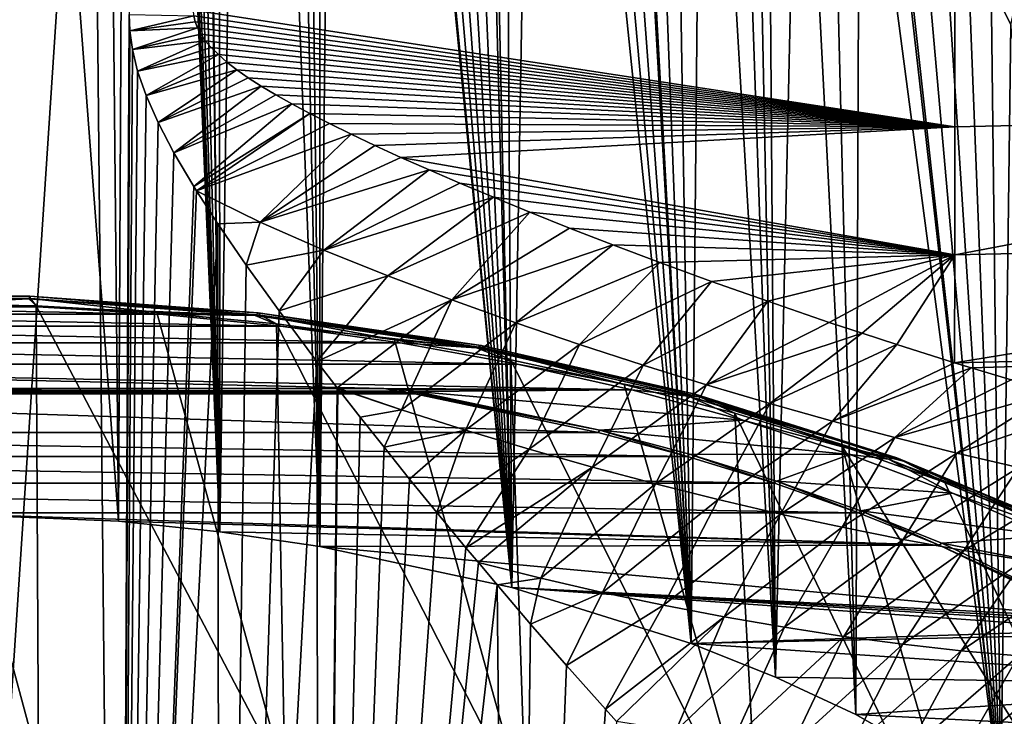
# Model space of a CAD drawing. Header units: metres. Extents: x -109 to 109, y -67 to 73.
# Tile 73 of 253: x -76 to -67, y -13 to -7. Entities that reach past the tile are written whole.
import ezdxf

# ---------------------------------------------------------------- set-up
doc = ezdxf.new("R2010")
doc.units = ezdxf.units.M
doc.layers.add('solid_508035_K244200000C76', color=7, linetype='CONTINUOUS')

msp = doc.modelspace()

# ---------------------------------------------------------------- linework, layer by layer
at = {"layer": 'solid_508035_K244200000C76'}
for points in [[(-74.728149, -11.498043, 23.155336), (-74.956024, 11.887372, 6.818114), (-76.5, 11.942786, 6.897254)], [(-74.728149, -11.498043, 23.155336), (-76.5, 11.942786, 6.897254), (-76.5, -11.425046, 23.259586)], [(-74.635994, 7.088905, 10.124006), (-74.956024, 11.887372, 6.818114), (-74.728149, -11.498043, 23.155336)], [(-74.635994, 7.088905, 10.124006), (-74.728149, -11.498043, 23.155336), (-73.845932, -11.589334, 23.02496)], [(-74.629654, 6.947367, 10.221939), (-74.635994, 7.088905, 10.124006), (-73.845932, -11.589334, 23.02496)], [(-74.606918, 6.780149, 10.334784), (-74.629654, 6.947367, 10.221939), (-73.845932, -11.589334, 23.02496)], [(-74.561943, 6.584965, 10.462906), (-74.606918, 6.780149, 10.334784), (-73.845932, -11.589334, 23.02496)], [(-74.488213, 6.359497, 10.606328), (-74.561943, 6.584965, 10.462906), (-73.845932, -11.589334, 23.02496)], [(-74.383003, 6.100877, 10.765841), (-74.488213, 6.359497, 10.606328), (-73.845932, -11.589334, 23.02496)], [(-74.243195, 5.805881, 10.941997), (-74.383003, 6.100877, 10.765841), (-73.845932, -11.589334, 23.02496)], [(-74.067795, 5.470808, 11.135657), (-74.243195, 5.805881, 10.941997), (-73.845932, -11.589334, 23.02496)], [(-74.048653, 5.435651, 11.155613), (-74.067795, 5.470808, 11.135657), (-73.845932, -11.589334, 23.02496)], [(-73.855637, 5.091218, 11.34768), (-74.048653, 5.435651, 11.155613), (-73.845932, -11.589334, 23.02496)], [(-73.605392, 4.661842, 11.57891), (-73.855637, 5.091218, 11.34768), (-73.845932, -11.589334, 23.02496)], [(-73.605392, 4.661842, 11.57891), (-73.845932, -11.589334, 23.02496), (-72.977135, -11.716386, 22.84351)], [(-73.314941, 4.175766, 11.83042), (-73.605392, 4.661842, 11.57891), (-72.977135, -11.716386, 22.84351)], [(-73.153534, 3.908607, 11.96422), (-73.314941, 4.175766, 11.83042), (-72.977135, -11.716386, 22.84351)], [(-72.980858, 3.623962, 12.103419), (-73.153534, 3.908607, 11.96422), (-72.977135, -11.716386, 22.84351)], [(-72.825676, 3.36868, 12.225361), (-72.980858, 3.623962, 12.103419), (-72.977135, -11.716386, 22.84351)], [(-72.825676, 3.36868, 12.225361), (-72.977135, -11.716386, 22.84351), (-71.307022, -12.07306, 22.334126)], [(-72.796051, 3.31995, 12.248331), (-72.825676, 3.36868, 12.225361), (-71.307022, -12.07306, 22.334126)], [(-72.598366, 2.99484, 12.399065), (-72.796051, 3.31995, 12.248331), (-71.307022, -12.07306, 22.334126)], [(-72.387329, 2.647157, 12.55552), (-72.598366, 2.99484, 12.399065), (-71.307022, -12.07306, 22.334126)], [(-72.161469, 2.273925, 12.718046), (-72.387329, 2.647157, 12.55552), (-71.307022, -12.07306, 22.334126)], [(-71.920006, 1.872984, 12.886467), (-72.161469, 2.273925, 12.718046), (-71.307022, -12.07306, 22.334126)], [(-71.662048, 1.441742, 13.060596), (-71.920006, 1.872984, 12.886467), (-71.307022, -12.07306, 22.334126)], [(-71.597221, 1.332887, 13.10339), (-71.662048, 1.441742, 13.060596), (-71.307022, -12.07306, 22.334126)], [(-71.385521, 0.975731, 13.240591), (-71.597221, 1.332887, 13.10339), (-71.307022, -12.07306, 22.334126)], [(-71.089455, 0.47193, 13.425683), (-71.385521, 0.975731, 13.240591), (-71.307022, -12.07306, 22.334126)], [(-71.089455, 0.47193, 13.425683), (-71.307022, -12.07306, 22.334126), (-69.747551, -12.561752, 21.6362)], [(-70.879677, 0.112112, 13.551661), (-71.089455, 0.47193, 13.425683), (-69.747551, -12.561752, 21.6362)], [(-70.659668, -0.268005, 13.679139), (-70.879677, 0.112112, 13.551661), (-69.747551, -12.561752, 21.6362)], [(-70.426857, -0.672158, 13.807847), (-70.659668, -0.268005, 13.679139), (-69.747551, -12.561752, 21.6362)], [(-70.395531, -0.726834, 13.82477), (-70.426857, -0.672158, 13.807847), (-69.747551, -12.561752, 21.6362)], [(-70.182564, -1.10014, 13.937042), (-70.395531, -0.726834, 13.82477), (-69.747551, -12.561752, 21.6362)], [(-69.924309, -1.555281, 14.0656), (-70.182564, -1.10014, 13.937042), (-69.747551, -12.561752, 21.6362)], [(-69.648796, -2.045753, 14.194495), (-69.924309, -1.555281, 14.0656), (-69.747551, -12.561752, 21.6362)], [(-69.648796, -2.045753, 14.194495), (-69.747551, -12.561752, 21.6362), (-69.012665, -12.854504, 21.218109)], [(-69.366966, -2.55323, 14.317296), (-69.648796, -2.045753, 14.194495), (-69.012665, -12.854504, 21.218109)], [(-76.5, -25.764458, 2.780785), (-76.5, -2.396625, -13.581548), (-74.956024, -2.341211, -13.502408)], [(-74.728111, -25.691458, 2.885039), (-76.5, -25.764458, 2.780785), (-74.956024, -2.341211, -13.502408)], [(-74.635994, -7.088905, -10.124006), (-74.728111, -25.691458, 2.885039), (-74.956024, -2.341211, -13.502408)], [(-69.214363, -2.829931, 14.379363), (-69.366966, -2.55323, 14.317296), (-69.012665, -12.854504, 21.218109)], [(-69.086594, -3.063013, 14.429083), (-69.214363, -2.829931, 14.379363), (-69.012665, -12.854504, 21.218109)], [(-68.807228, -3.577688, 14.530636), (-69.086594, -3.063013, 14.429083), (-69.012665, -12.854504, 21.218109)], [(-68.807228, -3.577688, 14.530636), (-69.012665, -12.854504, 21.218109), (-68.313858, -13.177424, 20.756929)], [(-68.538971, -4.078384, 14.618168), (-68.807228, -3.577688, 14.530636), (-68.313858, -13.177424, 20.756929)], [(-68.281136, -4.5658, 14.692286), (-68.538971, -4.078384, 14.618168), (-68.313858, -13.177424, 20.756929)], [(-68.281136, -4.5658, 14.692286), (-68.313858, -13.177424, 20.756929), (-67.05188, -13.900553, 19.724195)], [(-68.06456, -4.980668, 14.746769), (-68.281136, -4.5658, 14.692286), (-67.05188, -13.900553, 19.724195)], [(-68.032974, -5.041633, 14.75411), (-68.06456, -4.980668, 14.746769), (-67.05188, -13.900553, 19.724195)], [(-67.794464, -5.505582, 14.804032), (-68.032974, -5.041633, 14.75411), (-67.05188, -13.900553, 19.724195)], [(-67.565628, -5.957442, 14.842588), (-67.794464, -5.505582, 14.804032), (-67.05188, -13.900553, 19.724195)], [(-67.346313, -6.39749, 14.870446), (-67.565628, -5.957442, 14.842588), (-67.05188, -13.900553, 19.724195)], [(-66.769234, -6.266312, 14.109162), (-67.136513, -6.825181, 14.887876), (-66.966431, -7.177625, 14.895164)], [(-67.136513, -6.825181, 14.887876), (-67.346313, -6.39749, 14.870446), (-67.05188, -13.900553, 19.724195)], [(-67.452026, -6.798897, -9.709831), (-64.126518, -6.710084, -9.582994), (-60.805885, -7.920537, -8.458957)], [(-74.075508, -7.051768, -10.070968), (-67.452026, -6.798897, -9.709831), (-67.452026, -8.065074, -8.686796)], [(-67.452026, -8.065074, -8.686796), (-67.452026, -6.798897, -9.709831), (-60.805885, -7.920537, -8.458957)], [(-66.966431, -7.177625, 14.895164), (-67.136513, -6.825181, 14.887876), (-67.05188, -13.900553, 19.724195)], [(-74.635994, -7.088905, -10.124006), (-74.629311, -7.229671, -10.024204), (-74.728111, -25.691458, 2.885039)], [(-74.071808, -7.101385, -10.035681), (-74.629311, -7.229671, -10.024204), (-74.635994, -7.088905, -10.124006)], [(-74.06057, -7.152205, -9.998423), (-74.629311, -7.229671, -10.024204), (-74.071808, -7.101385, -10.035681)], [(-74.071808, -7.101385, -10.035681), (-74.075508, -7.051768, -10.070968), (-67.452026, -8.065074, -8.686796)], [(-74.06057, -7.152205, -9.998423), (-74.071808, -7.101385, -10.035681), (-67.452026, -8.065074, -8.686796)], [(-74.041031, -7.204766, -9.95869), (-74.629311, -7.229671, -10.024204), (-74.06057, -7.152205, -9.998423)], [(-74.041031, -7.204766, -9.95869), (-74.06057, -7.152205, -9.998423), (-67.452026, -8.065074, -8.686796)], [(-66.966431, -7.177625, 14.895164), (-67.05188, -13.900553, 19.724195), (-65.987045, -14.716809, 18.55846)], [(-74.629311, -7.229671, -10.024204), (-74.606979, -7.393281, -9.905474), (-74.728111, -25.691458, 2.885039)], [(-74.041031, -7.204766, -9.95869), (-74.606979, -7.393281, -9.905474), (-74.629311, -7.229671, -10.024204)], [(-74.012054, -7.259429, -9.916051), (-74.606979, -7.393281, -9.905474), (-74.041031, -7.204766, -9.95869)], [(-73.972588, -7.316453, -9.870143), (-74.606979, -7.393281, -9.905474), (-74.012054, -7.259429, -9.916051)], [(-74.012054, -7.259429, -9.916051), (-74.041031, -7.204766, -9.95869), (-67.452026, -8.065074, -8.686796)], [(-73.972588, -7.316453, -9.870143), (-74.012054, -7.259429, -9.916051), (-67.452026, -8.065074, -8.686796)], [(-73.972588, -7.316453, -9.870143), (-74.561653, -7.580387, -9.765847), (-74.606979, -7.393281, -9.905474)], [(-73.921837, -7.375946, -9.820725), (-74.561653, -7.580387, -9.765847), (-73.972588, -7.316453, -9.870143)], [(-73.921837, -7.375946, -9.820725), (-73.972588, -7.316453, -9.870143), (-67.452026, -8.065074, -8.686796)], [(-74.606979, -7.393281, -9.905474), (-74.561653, -7.580387, -9.765847), (-74.728111, -25.691458, 2.885039)], [(-73.859428, -7.437874, -9.767696), (-74.561653, -7.580387, -9.765847), (-73.921837, -7.375946, -9.820725)], [(-73.859428, -7.437874, -9.767696), (-74.488213, -7.791911, -9.603341), (-74.561653, -7.580387, -9.765847)], [(-73.785027, -7.502175, -9.710981), (-74.488213, -7.791911, -9.603341), (-73.859428, -7.437874, -9.767696)], [(-73.859428, -7.437874, -9.767696), (-73.921837, -7.375946, -9.820725), (-67.452026, -8.065074, -8.686796)], [(-73.785027, -7.502175, -9.710981), (-73.859428, -7.437874, -9.767696), (-67.452026, -8.065074, -8.686796)], [(-73.698227, -7.568916, -9.650389), (-74.488213, -7.791911, -9.603341), (-73.785027, -7.502175, -9.710981)], [(-73.698227, -7.568916, -9.650389), (-73.785027, -7.502175, -9.710981), (-67.452026, -8.065074, -8.686796)], [(-74.561653, -7.580387, -9.765847), (-74.488213, -7.791911, -9.603341), (-74.728111, -25.691458, 2.885039)], [(-73.698227, -7.568916, -9.650389), (-74.38353, -8.028777, -9.416022), (-74.488213, -7.791911, -9.603341)], [(-73.598724, -7.638369, -9.585565), (-74.38353, -8.028777, -9.416022), (-73.698227, -7.568916, -9.650389)], [(-73.598724, -7.638369, -9.585565), (-73.698227, -7.568916, -9.650389), (-67.452026, -8.065074, -8.686796)], [(-73.486076, -7.710882, -9.516059), (-74.38353, -8.028777, -9.416022), (-73.598724, -7.638369, -9.585565)], [(-73.486076, -7.710882, -9.516059), (-73.598724, -7.638369, -9.585565), (-67.452026, -8.065074, -8.686796)], [(-74.488213, -7.791911, -9.603341), (-74.38353, -8.028777, -9.416022), (-74.728111, -25.691458, 2.885039)], [(-73.486076, -7.710882, -9.516059), (-74.245193, -8.292851, -9.201051), (-74.38353, -8.028777, -9.416022)], [(-73.35965, -7.786685, -9.441472), (-74.245193, -8.292851, -9.201051), (-73.486076, -7.710882, -9.516059)], [(-73.218964, -7.866199, -9.361232), (-74.245193, -8.292851, -9.201051), (-73.35965, -7.786685, -9.441472)], [(-73.35965, -7.786685, -9.441472), (-73.486076, -7.710882, -9.516059), (-67.452026, -8.065074, -8.686796)], [(-73.218964, -7.866199, -9.361232), (-73.35965, -7.786685, -9.441472), (-67.452026, -8.065074, -8.686796)], [(-73.218964, -7.866199, -9.361232), (-74.071999, -8.586148, -8.955291), (-74.245193, -8.292851, -9.201051)], [(-73.063194, -7.949701, -9.27481), (-74.071999, -8.586148, -8.955291), (-73.218964, -7.866199, -9.361232)], [(-73.063194, -7.949701, -9.27481), (-73.218964, -7.866199, -9.361232), (-67.452026, -8.065074, -8.686796)], [(-73.063194, -7.949701, -9.27481), (-74.048859, -8.623383, -8.923591), (-74.071999, -8.586148, -8.955291)], [(-72.891579, -8.037624, -9.181512), (-74.048859, -8.623383, -8.923591), (-73.063194, -7.949701, -9.27481)], [(-72.891579, -8.037624, -9.181512), (-73.063194, -7.949701, -9.27481), (-67.452026, -8.065074, -8.686796)], [(-67.452026, -9.179151, -7.499935), (-60.805885, -7.920537, -8.458957), (-60.805885, -9.035583, -7.25583)], [(-67.452026, -9.179151, -7.499935), (-67.452026, -8.065074, -8.686796), (-60.805885, -7.920537, -8.458957)], [(-74.38353, -8.028777, -9.416022), (-74.245193, -8.292851, -9.201051), (-74.728111, -25.691458, 2.885039)], [(-72.703163, -8.130292, -9.08066), (-74.048859, -8.623383, -8.923591), (-72.891579, -8.037624, -9.181512)], [(-72.703163, -8.130292, -9.08066), (-72.891579, -8.037624, -9.181512), (-67.452026, -8.065074, -8.686796)], [(-73.495865, -8.896492, -8.592595), (-74.048859, -8.623383, -8.923591), (-72.703163, -8.130292, -9.08066)], [(-73.495865, -8.896492, -8.592595), (-72.703163, -8.130292, -9.08066), (-72.496925, -8.228113, -8.971433)], [(-72.496925, -8.228113, -8.971433), (-72.703163, -8.130292, -9.08066), (-67.452026, -8.065074, -8.686796)], [(-72.271652, -8.331464, -8.852943), (-72.496925, -8.228113, -8.971433), (-67.452026, -8.065074, -8.686796)], [(-72.271652, -8.331464, -8.852943), (-67.452026, -8.065074, -8.686796), (-67.452026, -9.179151, -7.499935)], [(-74.245193, -8.292851, -9.201051), (-74.071999, -8.586148, -8.955291), (-74.728111, -25.691458, 2.885039)], [(-73.495865, -8.896492, -8.592595), (-72.496925, -8.228113, -8.971433), (-72.271652, -8.331464, -8.852943)], [(-73.495865, -8.896492, -8.592595), (-72.271652, -8.331464, -8.852943), (-72.025986, -8.440766, -8.724151)], [(-72.025986, -8.440766, -8.724151), (-72.271652, -8.331464, -8.852943), (-67.452026, -9.179151, -7.499935)], [(-72.94146, -9.138214, -8.273764), (-73.495865, -8.896492, -8.592595), (-72.025986, -8.440766, -8.724151)], [(-72.94146, -9.138214, -8.273764), (-72.025986, -8.440766, -8.724151), (-71.758354, -8.556456, -8.583867)], [(-71.758354, -8.556456, -8.583867), (-72.025986, -8.440766, -8.724151), (-67.452026, -9.179151, -7.499935)], [(-72.94146, -9.138214, -8.273764), (-71.758354, -8.556456, -8.583867), (-71.466957, -8.678973, -8.430735)], [(-71.466957, -8.678973, -8.430735), (-71.758354, -8.556456, -8.583867), (-67.452026, -9.179151, -7.499935)], [(-74.071999, -8.586148, -8.955291), (-74.048859, -8.623383, -8.923591), (-74.728111, -25.691458, 2.885039)], [(-74.048859, -8.623383, -8.923591), (-73.862907, -8.911133, -8.674867), (-74.728111, -25.691458, 2.885039)], [(-73.495865, -8.896492, -8.592595), (-73.862907, -8.911133, -8.674867), (-74.048859, -8.623383, -8.923591)], [(-72.385544, -9.36196, -7.957098), (-72.94146, -9.138214, -8.273764), (-71.466957, -8.678973, -8.430735)], [(-72.385544, -9.36196, -7.957098), (-71.466957, -8.678973, -8.430735), (-71.149727, -8.808796, -8.263153)], [(-71.149727, -8.808796, -8.263153), (-71.466957, -8.678973, -8.430735), (-67.452026, -9.179151, -7.499935)], [(-71.829102, -9.572327, -7.639198), (-72.385544, -9.36196, -7.957098), (-71.149727, -8.808796, -8.263153)], [(-71.829102, -9.572327, -7.639198), (-71.149727, -8.808796, -8.263153), (-70.804352, -8.946388, -8.079284)], [(-70.804352, -8.946388, -8.079284), (-71.149727, -8.808796, -8.263153), (-67.452026, -9.179151, -7.499935)], [(-73.495865, -8.896492, -8.592595), (-73.616508, -9.27039, -8.355194), (-73.862907, -8.911133, -8.674867)], [(-72.94146, -9.138214, -8.273764), (-73.616508, -9.27039, -8.355194), (-73.495865, -8.896492, -8.592595)], [(-73.862907, -8.911133, -8.674867), (-73.845901, -25.600164, 3.015418), (-74.728111, -25.691458, 2.885039)], [(-73.862907, -8.911133, -8.674867), (-73.616508, -9.27039, -8.355194), (-73.845901, -25.600164, 3.015418)], [(-71.829102, -9.572327, -7.639198), (-70.804352, -8.946388, -8.079284), (-70.428116, -9.092222, -7.876959)], [(-70.428116, -9.092222, -7.876959), (-70.804352, -8.946388, -8.079284), (-67.452026, -9.179151, -7.499935)], [(-67.457214, -10.118229, -6.175259), (-60.805885, -9.035583, -7.25583), (-60.805885, -9.969579, -5.907313)], [(-67.457214, -10.118229, -6.175259), (-67.452026, -9.179151, -7.499935), (-60.805885, -9.035583, -7.25583)], [(-72.94146, -9.138214, -8.273764), (-73.330688, -9.667351, -7.990217), (-73.616508, -9.27039, -8.355194)], [(-72.385544, -9.36196, -7.957098), (-73.330688, -9.667351, -7.990217), (-72.94146, -9.138214, -8.273764)], [(-71.272942, -9.771517, -7.318387), (-71.829102, -9.572327, -7.639198), (-70.428116, -9.092222, -7.876959)], [(-71.272942, -9.771517, -7.318387), (-70.428116, -9.092222, -7.876959), (-70.017967, -9.246771, -7.653603)], [(-70.017967, -9.246771, -7.653603), (-70.428116, -9.092222, -7.876959), (-67.452026, -9.179151, -7.499935)], [(-70.71772, -9.960677, -6.993742), (-71.272942, -9.771517, -7.318387), (-70.017967, -9.246771, -7.653603)], [(-70.71772, -9.960677, -6.993742), (-70.017967, -9.246771, -7.653603), (-69.57032, -9.410488, -7.406119)], [(-69.57032, -9.410488, -7.406119), (-70.017967, -9.246771, -7.653603), (-67.452026, -9.179151, -7.499935)], [(-69.081055, -9.583776, -7.130773), (-69.57032, -9.410488, -7.406119), (-67.452026, -9.179151, -7.499935)], [(-68.545357, -9.766942, -6.822988), (-69.081055, -9.583776, -7.130773), (-67.452026, -9.179151, -7.499935)], [(-68.258125, -9.862425, -6.654974), (-68.545357, -9.766942, -6.822988), (-67.452026, -9.179151, -7.499935)], [(-68.258125, -9.862425, -6.654974), (-67.452026, -9.179151, -7.499935), (-67.957626, -9.960135, -6.477082)], [(-67.957626, -9.960135, -6.477082), (-67.452026, -9.179151, -7.499935), (-67.457214, -10.118229, -6.175259)], [(-73.616508, -9.27039, -8.355194), (-73.330688, -9.667351, -7.990217), (-73.845901, -25.600164, 3.015418)], [(-72.385544, -9.36196, -7.957098), (-73.002022, -10.106282, -7.571993), (-73.330688, -9.667351, -7.990217)], [(-71.829102, -9.572327, -7.639198), (-73.002022, -10.106282, -7.571993), (-72.385544, -9.36196, -7.957098)], [(-70.164017, -10.14043, -6.664701), (-70.71772, -9.960677, -6.993742), (-69.57032, -9.410488, -7.406119)], [(-70.164017, -10.14043, -6.664701), (-69.57032, -9.410488, -7.406119), (-69.081055, -9.583776, -7.130773)], [(-77.507889, -9.558849, 26.249899), (-75.492111, -9.558849, 26.249899), (-77.501038, -9.539014, 26.103052)], [(-77.507889, -9.558849, 26.249899), (-76.5, -9.602418, 26.41024), (-75.492111, -9.558849, 26.249899)], [(-77.501038, -9.539014, 26.103052), (-75.498962, -9.539014, 26.103052), (-77.492638, -9.563153, 25.956932)], [(-75.492111, -9.558849, 26.249899), (-75.498962, -9.539014, 26.103052), (-77.501038, -9.539014, 26.103052)], [(-75.498962, -9.539014, 26.103052), (-75.507362, -9.563153, 25.956932), (-77.492638, -9.563153, 25.956932)], [(-77.492638, -9.563153, 25.956932), (-75.507362, -9.563153, 25.956932), (-76.500031, -9.611334, 25.849834)], [(-75.507362, -9.563153, 25.956932), (-75.431786, -9.632252, 25.819962), (-76.500031, -9.611334, 25.849834)], [(-75.492111, -9.558849, 26.249899), (-76.5, -9.602418, 26.41024), (-75.445297, -9.622222, 26.381958)], [(-75.498962, -9.539014, 26.103052), (-73.51268, -9.682939, 25.897505), (-75.507362, -9.563153, 25.956932)], [(-75.507362, -9.563153, 25.956932), (-73.53775, -9.705871, 25.753109), (-75.431786, -9.632252, 25.819962)], [(-73.51268, -9.682939, 25.897505), (-73.53775, -9.705871, 25.753109), (-75.507362, -9.563153, 25.956932)], [(-73.492233, -9.70376, 26.042946), (-73.51268, -9.682939, 25.897505), (-75.498962, -9.539014, 26.103052)], [(-75.492111, -9.558849, 26.249899), (-73.492233, -9.70376, 26.042946), (-75.498962, -9.539014, 26.103052)], [(-75.492111, -9.558849, 26.249899), (-75.445297, -9.622222, 26.381958), (-74.395103, -9.68155, 26.29723)], [(-75.492111, -9.558849, 26.249899), (-74.395103, -9.68155, 26.29723), (-73.492233, -9.70376, 26.042946)], [(-71.829102, -9.572327, -7.639198), (-72.82505, -10.336752, -7.34603), (-73.002022, -10.106282, -7.571993)], [(-72.265518, -10.52712, -6.997383), (-72.82505, -10.336752, -7.34603), (-71.829102, -9.572327, -7.639198)], [(-72.265518, -10.52712, -6.997383), (-71.829102, -9.572327, -7.639198), (-71.272942, -9.771517, -7.318387)], [(-69.612328, -10.311103, -6.330901), (-70.164017, -10.14043, -6.664701), (-69.081055, -9.583776, -7.130773)], [(-69.612328, -10.311103, -6.330901), (-69.081055, -9.583776, -7.130773), (-68.545357, -9.766942, -6.822988)], [(-78.631447, -9.69491, 25.730476), (-77.568268, -9.632254, 25.819958), (-74.368614, -9.694905, 25.730482)], [(-77.57766, -13.592384, 32.105099), (-75.42234, -13.592384, 32.105099), (-76.5, -9.602418, 26.41024)], [(-77.568268, -9.632254, 25.819958), (-76.500031, -9.611334, 25.849834), (-75.431786, -9.632252, 25.819962)], [(-77.568268, -9.632254, 25.819958), (-75.431786, -9.632252, 25.819962), (-74.368614, -9.694905, 25.730482)], [(-75.42234, -13.592384, 32.105099), (-75.445297, -9.622222, 26.381958), (-76.5, -9.602418, 26.41024)], [(-73.281593, -13.735903, 31.900135), (-74.395103, -9.68155, 26.29723), (-75.445297, -9.622222, 26.381958)], [(-75.42234, -13.592384, 32.105099), (-73.281593, -13.735903, 31.900135), (-75.445297, -9.622222, 26.381958)], [(-73.53775, -9.705871, 25.753109), (-74.368614, -9.694905, 25.730482), (-75.431786, -9.632252, 25.819962)], [(-73.330688, -9.667351, -7.990217), (-73.002022, -10.106282, -7.571993), (-73.845901, -25.600164, 3.015418)], [(-79.684792, -9.799021, 25.581791), (-78.631447, -9.69491, 25.730476), (-73.315262, -9.799014, 25.5818)], [(-78.631447, -9.69491, 25.730476), (-74.368614, -9.694905, 25.730482), (-73.315262, -9.799014, 25.5818)], [(-73.281593, -13.735903, 31.900135), (-73.35392, -9.780148, 26.156418), (-74.395103, -9.68155, 26.29723)], [(-73.492233, -9.70376, 26.042946), (-74.395103, -9.68155, 26.29723), (-73.35392, -9.780148, 26.156418)], [(-73.53775, -9.705871, 25.753109), (-73.315262, -9.799014, 25.5818), (-74.368614, -9.694905, 25.730482)], [(-73.51268, -9.682939, 25.897505), (-71.573502, -9.96852, 25.489653), (-73.53775, -9.705871, 25.753109)], [(-73.53775, -9.705871, 25.753109), (-71.614853, -9.989055, 25.34868), (-73.315262, -9.799014, 25.5818)], [(-71.573502, -9.96852, 25.489653), (-71.614853, -9.989055, 25.34868), (-73.53775, -9.705871, 25.753109)], [(-71.53978, -9.991296, 25.632301), (-71.573502, -9.96852, 25.489653), (-73.51268, -9.682939, 25.897505)], [(-73.492233, -9.70376, 26.042946), (-71.53978, -9.991296, 25.632301), (-73.51268, -9.682939, 25.897505)], [(-73.492233, -9.70376, 26.042946), (-73.35392, -9.780148, 26.156418), (-72.32621, -9.917592, 25.960125)], [(-73.492233, -9.70376, 26.042946), (-72.32621, -9.917592, 25.960125), (-71.53978, -9.991296, 25.632301)], [(-80.723244, -9.944086, 25.374615), (-79.684792, -9.799021, 25.581791), (-72.276802, -9.944077, 25.374628)], [(-79.684792, -9.799021, 25.581791), (-73.315262, -9.799014, 25.5818), (-72.276802, -9.944077, 25.374628)], [(-71.18438, -14.020999, 31.492975), (-72.32621, -9.917592, 25.960125), (-73.35392, -9.780148, 26.156418)], [(-73.281593, -13.735903, 31.900135), (-71.18438, -14.020999, 31.492975), (-73.35392, -9.780148, 26.156418)], [(-71.614853, -9.989055, 25.34868), (-72.276802, -9.944077, 25.374628), (-73.315262, -9.799014, 25.5818)], [(-71.708687, -10.704942, -6.647094), (-72.265518, -10.52712, -6.997383), (-71.272942, -9.771517, -7.318387)], [(-71.708687, -10.704942, -6.647094), (-71.272942, -9.771517, -7.318387), (-70.71772, -9.960677, -6.993742)], [(-69.612328, -10.311103, -6.330901), (-68.545357, -9.766942, -6.822988), (-68.258125, -9.862425, -6.654974)], [(-71.18438, -14.020999, 31.492975), (-71.316376, -10.093296, 25.709194), (-72.32621, -9.917592, 25.960125)], [(-71.53978, -9.991296, 25.632301), (-72.32621, -9.917592, 25.960125), (-71.316376, -10.093296, 25.709194)], [(-69.063141, -10.472854, -5.992074), (-69.612328, -10.311103, -6.330901), (-68.258125, -9.862425, -6.654974)], [(-69.063141, -10.472854, -5.992074), (-68.258125, -9.862425, -6.654974), (-67.957626, -9.960135, -6.477082)], [(-81.742027, -10.129437, 25.109905), (-80.723244, -9.944086, 25.374615), (-71.258026, -10.129427, 25.109921)], [(-80.723244, -9.944086, 25.374615), (-72.276802, -9.944077, 25.374628), (-71.258026, -10.129427, 25.109921)], [(-71.614853, -9.989055, 25.34868), (-71.258026, -10.129427, 25.109921), (-72.276802, -9.944077, 25.374628)], [(-71.154541, -10.871522, -6.294026), (-71.708687, -10.704942, -6.647094), (-70.71772, -9.960677, -6.993742)], [(-71.573502, -9.96852, 25.489653), (-69.712029, -10.391253, 24.885927), (-71.614853, -9.989055, 25.34868)], [(-71.614853, -9.989055, 25.34868), (-69.768997, -10.408239, 24.750023), (-71.258026, -10.129427, 25.109921)], [(-69.712029, -10.391253, 24.885927), (-69.768997, -10.408239, 24.750023), (-71.614853, -9.989055, 25.34868)], [(-69.665558, -10.416922, 25.024445), (-69.712029, -10.391253, 24.885927), (-71.573502, -9.96852, 25.489653)], [(-71.53978, -9.991296, 25.632301), (-69.665558, -10.416922, 25.024445), (-71.573502, -9.96852, 25.489653)], [(-71.53978, -9.991296, 25.632301), (-71.316376, -10.093296, 25.709194), (-70.328735, -10.306507, 25.404697)], [(-71.53978, -9.991296, 25.632301), (-70.328735, -10.306507, 25.404697), (-69.665558, -10.416922, 25.024445)], [(-71.154541, -10.871522, -6.294026), (-70.71772, -9.960677, -6.993742), (-70.164017, -10.14043, -6.664701)], [(-68.516876, -10.625737, -5.647999), (-69.063141, -10.472854, -5.992074), (-67.957626, -9.960135, -6.477082)], [(-68.516876, -10.625737, -5.647999), (-67.957626, -9.960135, -6.477082), (-67.457214, -10.118229, -6.175259)], [(-67.311195, -10.163177, -6.085962), (-67.457214, -10.118229, -6.175259), (-60.805885, -9.969579, -5.907313)], [(-66.963371, -10.268288, -5.870553), (-67.311195, -10.163177, -6.085962), (-60.805885, -9.969579, -5.907313)], [(-69.159042, -14.443818, 30.889126), (-70.328735, -10.306507, 25.404697), (-71.316376, -10.093296, 25.709194)], [(-71.18438, -14.020999, 31.492975), (-69.159042, -14.443818, 30.889126), (-71.316376, -10.093296, 25.709194)], [(-81.742027, -10.129437, 25.109905), (-71.258026, -10.129427, 25.109921), (-70.263565, -10.354219, 24.788883)], [(-72.419052, -10.343106, 24.804756), (-81.742027, -10.129437, 25.109905), (-70.263565, -10.354219, 24.788883)], [(-72.419052, -10.343106, 24.804756), (-80.580948, -10.343106, 24.804756), (-81.742027, -10.129437, 25.109905)], [(-73.002022, -10.106282, -7.571993), (-72.977104, -25.47311, 3.196869), (-73.845901, -25.600164, 3.015418)], [(-73.002022, -10.106282, -7.571993), (-72.82505, -10.336752, -7.34603), (-72.977104, -25.47311, 3.196869)], [(-69.768997, -10.408239, 24.750023), (-70.263565, -10.354219, 24.788883), (-71.258026, -10.129427, 25.109921)], [(-70.60334, -11.027482, -5.937611), (-71.154541, -10.871522, -6.294026), (-70.164017, -10.14043, -6.664701)], [(-70.60334, -11.027482, -5.937611), (-70.164017, -10.14043, -6.664701), (-69.612328, -10.311103, -6.330901)], [(-68.516876, -10.625737, -5.647999), (-67.457214, -10.118229, -6.175259), (-67.311195, -10.163177, -6.085962)], [(-67.9739, -10.769705, -5.298528), (-68.516876, -10.625737, -5.647999), (-67.311195, -10.163177, -6.085962)], [(-67.9739, -10.769705, -5.298528), (-67.311195, -10.163177, -6.085962), (-66.963371, -10.268288, -5.870553)], [(-67.9739, -10.769705, -5.298528), (-66.963371, -10.268288, -5.870553), (-66.598022, -10.375356, -5.640627)], [(-72.286003, -10.365133, 24.773296), (-80.713997, -10.365133, 24.773298), (-80.580948, -10.343106, 24.804756)], [(-72.419052, -10.343106, 24.804756), (-72.286003, -10.365133, 24.773296), (-80.580948, -10.343106, 24.804756)], [(-72.82505, -10.336752, -7.34603), (-72.820229, -10.342983, -7.339859), (-72.977104, -25.47311, 3.196869)], [(-72.820229, -10.342983, -7.339859), (-72.625793, -10.592164, -7.090298), (-72.977104, -25.47311, 3.196869)], [(-72.265518, -10.52712, -6.997383), (-72.820229, -10.342983, -7.339859), (-72.82505, -10.336752, -7.34603)], [(-72.265518, -10.52712, -6.997383), (-72.625793, -10.592164, -7.090298), (-72.820229, -10.342983, -7.339859)], [(-72.277519, -10.349799, 24.795197), (-72.419052, -10.343106, 24.804756), (-70.263565, -10.354219, 24.788883)], [(-72.277519, -10.349799, 24.795197), (-72.286003, -10.365133, 24.773296), (-72.419052, -10.343106, 24.804756)], [(-72.277519, -10.349799, 24.795197), (-72.218575, -10.376584, 24.756945), (-72.286003, -10.365133, 24.773296)], [(-72.139359, -10.367871, 24.769388), (-72.277519, -10.349799, 24.795197), (-70.263565, -10.354219, 24.788883)], [(-72.139359, -10.367871, 24.769388), (-72.218575, -10.376584, 24.756945), (-72.277519, -10.349799, 24.795197)], [(-72.139359, -10.367871, 24.769388), (-70.263565, -10.354219, 24.788883), (-69.29821, -10.617378, 24.413055)], [(-70.05542, -11.173166, -5.577489), (-70.60334, -11.027482, -5.937611), (-69.612328, -10.311103, -6.330901)], [(-69.159042, -14.443818, 30.889126), (-69.367523, -10.556312, 25.047939), (-70.328735, -10.306507, 25.404697)], [(-69.665558, -10.416922, 25.024445), (-70.328735, -10.306507, 25.404697), (-69.367523, -10.556312, 25.047939)], [(-69.768997, -10.408239, 24.750023), (-69.29821, -10.617378, 24.413055), (-70.263565, -10.354219, 24.788883)], [(-70.05542, -11.173166, -5.577489), (-69.612328, -10.311103, -6.330901), (-69.063141, -10.472854, -5.992074)], [(-70.554749, -10.724548, 24.26), (-82.445251, -10.724548, 24.26), (-80.849762, -10.388408, 24.740059)], [(-72.150238, -10.388408, 24.740059), (-80.849762, -10.388408, 24.740059), (-80.781425, -10.376584, 24.756945)], [(-72.150238, -10.388408, 24.740059), (-70.554749, -10.724548, 24.26), (-80.849762, -10.388408, 24.740059)], [(-72.218575, -10.376584, 24.756945), (-80.781425, -10.376584, 24.756945), (-80.713997, -10.365133, 24.773298)], [(-72.218575, -10.376584, 24.756945), (-72.150238, -10.388408, 24.740059), (-80.781425, -10.376584, 24.756945)], [(-72.286003, -10.365133, 24.773296), (-72.218575, -10.376584, 24.756945), (-80.713997, -10.365133, 24.773298)], [(-72.144806, -10.378434, 24.754913), (-72.218575, -10.376584, 24.756945), (-72.139359, -10.367871, 24.769388)], [(-72.144806, -10.378434, 24.754913), (-72.150238, -10.388408, 24.740059), (-72.218575, -10.376584, 24.756945)], [(-72.144806, -10.378434, 24.754913), (-70.539833, -10.704863, 24.288115), (-72.150238, -10.388408, 24.740059)], [(-70.539833, -10.704863, 24.288115), (-70.554749, -10.724548, 24.26), (-72.150238, -10.388408, 24.740059)], [(-72.144806, -10.378434, 24.754913), (-72.139359, -10.367871, 24.769388), (-70.539833, -10.704863, 24.288115)], [(-70.539833, -10.704863, 24.288115), (-72.139359, -10.367871, 24.769388), (-69.29821, -10.617378, 24.413055)], [(-69.712029, -10.391253, 24.885927), (-67.957596, -10.94447, 24.095852), (-69.768997, -10.408239, 24.750023)], [(-69.768997, -10.408239, 24.750023), (-68.029289, -10.956815, 23.966578), (-69.29821, -10.617378, 24.413055)], [(-67.957596, -10.94447, 24.095852), (-68.029289, -10.956815, 23.966578), (-69.768997, -10.408239, 24.750023)], [(-67.899124, -10.973927, 24.228958), (-67.957596, -10.94447, 24.095852), (-69.712029, -10.391253, 24.885927)], [(-69.665558, -10.416922, 25.024445), (-67.899124, -10.973927, 24.228958), (-69.712029, -10.391253, 24.885927)], [(-69.665558, -10.416922, 25.024445), (-69.367523, -10.556312, 25.047939), (-68.436852, -10.84164, 24.640448)], [(-69.665558, -10.416922, 25.024445), (-68.436852, -10.84164, 24.640448), (-67.899124, -10.973927, 24.228958)], [(-67.434547, -10.904588, -4.943627), (-67.9739, -10.769705, -5.298528), (-66.598022, -10.375356, -5.640627)], [(-67.434547, -10.904588, -4.943627), (-66.598022, -10.375356, -5.640627), (-66.213509, -10.484419, -5.394132)], [(-72.265518, -10.52712, -6.997383), (-72.418251, -10.854231, -6.821933), (-72.625793, -10.592164, -7.090298)], [(-71.708687, -10.704942, -6.647094), (-72.418251, -10.854231, -6.821933), (-72.265518, -10.52712, -6.997383)], [(-69.511063, -11.308794, -5.213348), (-70.05542, -11.173166, -5.577489), (-69.063141, -10.472854, -5.992074)], [(-69.511063, -11.308794, -5.213348), (-69.063141, -10.472854, -5.992074), (-68.516876, -10.625737, -5.647999)], [(-66.899223, -11.030193, -4.583264), (-67.434547, -10.904588, -4.943627), (-66.213509, -10.484419, -5.394132)], [(-72.625793, -10.592164, -7.090298), (-72.418251, -10.854231, -6.821933), (-72.977104, -25.47311, 3.196869)], [(-70.539833, -10.704863, 24.288115), (-69.29821, -10.617378, 24.413055), (-68.366287, -10.917727, 23.984114)], [(-67.232979, -14.998641, 30.096756), (-68.436852, -10.84164, 24.640448), (-69.367523, -10.556312, 25.047939)], [(-69.159042, -14.443818, 30.889126), (-67.232979, -14.998641, 30.096756), (-69.367523, -10.556312, 25.047939)], [(-68.029289, -10.956815, 23.966578), (-68.366287, -10.917727, 23.984114), (-69.29821, -10.617378, 24.413055)], [(-71.708687, -10.704942, -6.647094), (-72.196182, -11.130495, -6.532187), (-72.418251, -10.854231, -6.821933)], [(-71.708687, -10.704942, -6.647094), (-71.958824, -11.421522, -6.219038), (-72.196182, -11.130495, -6.532187)], [(-71.154541, -10.871522, -6.294026), (-71.958824, -11.421522, -6.219038), (-71.708687, -10.704942, -6.647094)], [(-70.539833, -10.704863, 24.288115), (-69.778679, -10.932761, 23.962641), (-70.554749, -10.724548, 24.26)], [(-69.761818, -10.913598, 23.990009), (-70.539833, -10.704863, 24.288115), (-68.366287, -10.917727, 23.984114)], [(-69.761818, -10.913598, 23.990009), (-69.778679, -10.932761, 23.962641), (-70.539833, -10.704863, 24.288115)], [(-68.970436, -11.434505, -4.844891), (-69.511063, -11.308794, -5.213348), (-68.516876, -10.625737, -5.647999)], [(-68.970436, -11.434505, -4.844891), (-68.516876, -10.625737, -5.647999), (-67.9739, -10.769705, -5.298528)], [(-69.778679, -10.932761, 23.962641), (-83.221321, -10.932761, 23.962641), (-82.445251, -10.724548, 24.26)], [(-70.554749, -10.724548, 24.26), (-69.778679, -10.932761, 23.962641), (-82.445251, -10.724548, 24.26)], [(-68.433884, -11.550193, -4.472118), (-68.970436, -11.434505, -4.844891), (-67.9739, -10.769705, -5.298528)], [(-68.433884, -11.550193, -4.472118), (-67.9739, -10.769705, -5.298528), (-67.434547, -10.904588, -4.943627)], [(-72.418251, -10.854231, -6.821933), (-72.196182, -11.130495, -6.532187), (-72.977104, -25.47311, 3.196869)], [(-71.154541, -10.871522, -6.294026), (-71.705284, -11.728025, -5.880063), (-71.958824, -11.421522, -6.219038)], [(-70.60334, -11.027482, -5.937611), (-71.705284, -11.728025, -5.880063), (-71.154541, -10.871522, -6.294026)], [(-65.432236, -15.677966, 29.126581), (-67.540703, -11.161272, 24.183968), (-68.436852, -10.84164, 24.640448)], [(-67.899124, -10.973927, 24.228958), (-68.436852, -10.84164, 24.640448), (-67.540703, -11.161272, 24.183968)], [(-67.232979, -14.998641, 30.096756), (-65.432236, -15.677966, 29.126581), (-68.436852, -10.84164, 24.640448)], [(-69.023041, -11.166666, 23.628592), (-83.976959, -11.166666, 23.628592), (-83.221321, -10.932761, 23.962641)], [(-69.778679, -10.932761, 23.962641), (-69.023041, -11.166666, 23.628592), (-83.221321, -10.932761, 23.962641)], [(-69.761818, -10.913598, 23.990009), (-69.023041, -11.166666, 23.628592), (-69.778679, -10.932761, 23.962641)], [(-69.004288, -11.14809, 23.655119), (-69.761818, -10.913598, 23.990009), (-68.366287, -10.917727, 23.984114)], [(-69.004288, -11.14809, 23.655119), (-69.023041, -11.166666, 23.628592), (-69.761818, -10.913598, 23.990009)], [(-69.004288, -11.14809, 23.655119), (-68.366287, -10.917727, 23.984114), (-67.472168, -11.253869, 23.504051)], [(-67.90181, -11.655699, -4.095083), (-68.433884, -11.550193, -4.472118), (-67.434547, -10.904588, -4.943627)], [(-68.029289, -10.956815, 23.966578), (-67.472168, -11.253869, 23.504051), (-68.366287, -10.917727, 23.984114)], [(-67.957596, -10.94447, 24.095852), (-66.337883, -11.619449, 23.131882), (-68.029289, -10.956815, 23.966578)], [(-68.029289, -10.956815, 23.966578), (-66.423172, -11.626127, 23.010698), (-67.472168, -11.253869, 23.504051)], [(-66.337883, -11.619449, 23.131882), (-66.423172, -11.626127, 23.010698), (-68.029289, -10.956815, 23.966578)], [(-66.268326, -11.653525, 23.258392), (-66.337883, -11.619449, 23.131882), (-67.957596, -10.94447, 24.095852)], [(-67.899124, -10.973927, 24.228958), (-66.268326, -11.653525, 23.258392), (-67.957596, -10.94447, 24.095852)], [(-67.90181, -11.655699, -4.095083), (-67.434547, -10.904588, -4.943627), (-66.899223, -11.030193, -4.583264)], [(-70.60334, -11.027482, -5.937611), (-71.597725, -11.856654, -5.734828), (-71.705284, -11.728025, -5.880063)], [(-71.055077, -11.993515, -5.35053), (-71.597725, -11.856654, -5.734828), (-70.60334, -11.027482, -5.937611)], [(-71.055077, -11.993515, -5.35053), (-70.60334, -11.027482, -5.937611), (-70.05542, -11.173166, -5.577489)], [(-67.374649, -11.750849, -3.713828), (-67.90181, -11.655699, -4.095083), (-66.899223, -11.030193, -4.583264)], [(-67.899124, -10.973927, 24.228958), (-67.540703, -11.161272, 24.183968), (-66.682922, -11.513837, 23.680452)], [(-67.899124, -10.973927, 24.228958), (-66.682922, -11.513837, 23.680452), (-66.268326, -11.653525, 23.258392)], [(-67.374649, -11.750849, -3.713828), (-66.899223, -11.030193, -4.583264), (-66.36834, -11.146301, -4.2174)], [(-72.196182, -11.130495, -6.532187), (-71.958824, -11.421522, -6.219038), (-72.977104, -25.47311, 3.196869)], [(-68.292061, -11.425062, 23.259563), (-76.5, -11.425046, 23.259586), (-83.976959, -11.166666, 23.628592)], [(-69.023041, -11.166666, 23.628592), (-68.292061, -11.425062, 23.259563), (-83.976959, -11.166666, 23.628592)], [(-70.518829, -12.116347, -4.966593), (-71.055077, -11.993515, -5.35053), (-70.05542, -11.173166, -5.577489)], [(-70.518829, -12.116347, -4.966593), (-70.05542, -11.173166, -5.577489), (-69.511063, -11.308794, -5.213348)], [(-69.004288, -11.14809, 23.655119), (-68.292061, -11.425062, 23.259563), (-69.023041, -11.166666, 23.628592)], [(-68.271477, -11.407134, 23.285168), (-69.004288, -11.14809, 23.655119), (-67.472168, -11.253869, 23.504051)], [(-68.271477, -11.407134, 23.285168), (-68.292061, -11.425062, 23.259563), (-69.004288, -11.14809, 23.655119)], [(-65.432236, -15.677966, 29.126581), (-66.682922, -11.513837, 23.680452), (-67.540703, -11.161272, 24.183968)], [(-66.852875, -11.835443, -3.328406), (-67.374649, -11.750849, -3.713828), (-66.36834, -11.146301, -4.2174)], [(-68.271477, -11.407134, 23.285168), (-67.472168, -11.253869, 23.504051), (-66.62011, -11.624218, 22.97514)], [(-66.423172, -11.626127, 23.010698), (-66.62011, -11.624218, 22.97514), (-67.472168, -11.253869, 23.504051)], [(-69.986702, -12.228342, -4.579393), (-70.518829, -12.116347, -4.966593), (-69.511063, -11.308794, -5.213348)], [(-69.986702, -12.228342, -4.579393), (-69.511063, -11.308794, -5.213348), (-68.970436, -11.434505, -4.844891)], [(-67.589645, -11.706455, 22.857693), (-74.728149, -11.498043, 23.155336), (-76.5, -11.425046, 23.259586)], [(-68.292061, -11.425062, 23.259563), (-67.589645, -11.706455, 22.857693), (-76.5, -11.425046, 23.259586)], [(-71.958824, -11.421522, -6.219038), (-71.705284, -11.728025, -5.880063), (-72.977104, -25.47311, 3.196869)], [(-69.458885, -12.329537, -4.188828), (-69.986702, -12.228342, -4.579393), (-68.970436, -11.434505, -4.844891)], [(-69.458885, -12.329537, -4.188828), (-68.970436, -11.434505, -4.844891), (-68.433884, -11.550193, -4.472118)], [(-68.271477, -11.407134, 23.285168), (-67.589645, -11.706455, 22.857693), (-68.292061, -11.425062, 23.259563)], [(-67.567329, -11.689226, 22.882298), (-68.271477, -11.407134, 23.285168), (-66.62011, -11.624218, 22.97514)], [(-67.567329, -11.689226, 22.882298), (-67.589645, -11.706455, 22.857693), (-68.271477, -11.407134, 23.285168)], [(-67.589645, -11.706455, 22.857693), (-73.845932, -11.589334, 23.02496), (-74.728149, -11.498043, 23.155336)], [(-68.935799, -12.419796, -3.795051), (-69.458885, -12.329537, -4.188828), (-68.433884, -11.550193, -4.472118)], [(-68.935799, -12.419796, -3.795051), (-68.433884, -11.550193, -4.472118), (-67.90181, -11.655699, -4.095083)], [(-67.589645, -11.706455, 22.857693), (-72.977135, -11.716386, 22.84351), (-73.845932, -11.589334, 23.02496)], [(-67.567329, -11.689226, 22.882298), (-66.62011, -11.624218, 22.97514), (-65.813911, -12.027133, 22.399717)], [(-67.589645, -11.706455, 22.857693), (-66.28437, -12.330916, 21.965868), (-72.977135, -11.716386, 22.84351)], [(-66.28437, -12.330916, 21.965868), (-71.307022, -12.07306, 22.334126), (-72.977135, -11.716386, 22.84351)], [(-71.705284, -11.728025, -5.880063), (-71.597725, -11.856654, -5.734828), (-72.977104, -25.47311, 3.196869)], [(-68.41787, -12.498993, -3.398168), (-68.935799, -12.419796, -3.795051), (-67.90181, -11.655699, -4.095083)], [(-68.41787, -12.498993, -3.398168), (-67.90181, -11.655699, -4.095083), (-67.374649, -11.750849, -3.713828)], [(-67.567329, -11.689226, 22.882298), (-66.258812, -12.315241, 21.988255), (-67.589645, -11.706455, 22.857693)], [(-66.271599, -12.323372, 21.977255), (-67.589645, -11.706455, 22.857693), (-66.258812, -12.315241, 21.988255)], [(-66.271599, -12.323372, 21.977255), (-66.28437, -12.330916, 21.965868), (-67.589645, -11.706455, 22.857693)], [(-67.567329, -11.689226, 22.882298), (-65.813911, -12.027133, 22.399717), (-66.258812, -12.315241, 21.988255)], [(-67.905556, -12.566974, -2.998315), (-68.41787, -12.498993, -3.398168), (-67.374649, -11.750849, -3.713828)], [(-67.905556, -12.566974, -2.998315), (-67.374649, -11.750849, -3.713828), (-66.852875, -11.835443, -3.328406)], [(-71.597725, -11.856654, -5.734828), (-71.433563, -12.05162, -5.511292), (-72.977104, -25.47311, 3.196869)], [(-71.055077, -11.993515, -5.35053), (-71.433563, -12.05162, -5.511292), (-71.597725, -11.856654, -5.734828)], [(-67.399376, -12.623571, -2.595636), (-67.905556, -12.566974, -2.998315), (-66.852875, -11.835443, -3.328406)], [(-67.399376, -12.623571, -2.595636), (-66.852875, -11.835443, -3.328406), (-66.336998, -11.909257, -2.938872)], [(-66.899887, -12.6686, -2.190291), (-67.399376, -12.623571, -2.595636), (-66.336998, -11.909257, -2.938872)], [(-71.433563, -12.05162, -5.511292), (-71.306999, -25.116436, 3.706255), (-72.977104, -25.47311, 3.196869)], [(-71.055077, -11.993515, -5.35053), (-71.142761, -12.392637, -5.109763), (-71.433563, -12.05162, -5.511292)], [(-71.433563, -12.05162, -5.511292), (-71.142761, -12.392637, -5.109763), (-71.306999, -25.116436, 3.706255)], [(-66.081566, -12.441792, 21.807522), (-69.747551, -12.561752, 21.6362), (-71.307022, -12.07306, 22.334126)], [(-66.181351, -12.386717, 21.886177), (-66.081566, -12.441792, 21.807522), (-71.307022, -12.07306, 22.334126)], [(-66.232353, -12.35895, 21.925833), (-66.181351, -12.386717, 21.886177), (-71.307022, -12.07306, 22.334126)], [(-66.28437, -12.330916, 21.965868), (-66.232353, -12.35895, 21.925833), (-71.307022, -12.07306, 22.334126)], [(-70.518829, -12.116347, -4.966593), (-71.142761, -12.392637, -5.109763), (-71.055077, -11.993515, -5.35053)], [(-70.518829, -12.116347, -4.966593), (-70.830437, -12.752439, -4.670362), (-71.142761, -12.392637, -5.109763)], [(-69.986702, -12.228342, -4.579393), (-70.830437, -12.752439, -4.670362), (-70.518829, -12.116347, -4.966593)], [(-69.986702, -12.228342, -4.579393), (-70.492996, -13.131791, -4.186848), (-70.830437, -12.752439, -4.670362)], [(-69.458885, -12.329537, -4.188828), (-70.492996, -13.131791, -4.186848), (-69.986702, -12.228342, -4.579393)], [(-69.458885, -12.329537, -4.188828), (-70.396446, -13.23878, -4.046566), (-70.492996, -13.131791, -4.186848)], [(-69.880676, -13.32056, -3.629246), (-70.396446, -13.23878, -4.046566), (-69.458885, -12.329537, -4.188828)], [(-69.880676, -13.32056, -3.629246), (-69.458885, -12.329537, -4.188828), (-68.935799, -12.419796, -3.795051)], [(-71.142761, -12.392637, -5.109763), (-70.830437, -12.752439, -4.670362), (-71.306999, -25.116436, 3.706255)], [(-69.371864, -13.388776, -3.211926), (-69.880676, -13.32056, -3.629246), (-68.935799, -12.419796, -3.795051)], [(-66.081566, -12.441792, 21.807522), (-65.057457, -12.460701, 21.780518), (-69.747551, -12.561752, 21.6362)], [(-65.057457, -12.460701, 21.780518), (-64.354301, -12.922905, 21.12042), (-69.747551, -12.561752, 21.6362)], [(-69.371864, -13.388776, -3.211926), (-68.935799, -12.419796, -3.795051), (-68.41787, -12.498993, -3.398168)], [(-68.868866, -13.445022, -2.792505), (-69.371864, -13.388776, -3.211926), (-68.41787, -12.498993, -3.398168)], [(-68.868866, -13.445022, -2.792505), (-68.41787, -12.498993, -3.398168), (-67.905556, -12.566974, -2.998315)], [(-64.354301, -12.922905, 21.12042), (-69.012665, -12.854504, 21.218109), (-69.747551, -12.561752, 21.6362)], [(-68.372177, -13.489164, -2.371199), (-68.868866, -13.445022, -2.792505), (-67.905556, -12.566974, -2.998315)], [(-68.372177, -13.489164, -2.371199), (-67.905556, -12.566974, -2.998315), (-67.399376, -12.623571, -2.595636)], [(-67.882332, -13.521062, -1.948245), (-68.372177, -13.489164, -2.371199), (-67.399376, -12.623571, -2.595636)], [(-67.882332, -13.521062, -1.948245), (-67.399376, -12.623571, -2.595636), (-66.899887, -12.6686, -2.190291)], [(-67.39994, -13.540565, -1.523907), (-67.882332, -13.521062, -1.948245), (-66.899887, -12.6686, -2.190291)], [(-67.39994, -13.540565, -1.523907), (-66.899887, -12.6686, -2.190291), (-66.4077, -12.70186, -1.782459)], [(-70.830437, -12.752439, -4.670362), (-70.492996, -13.131791, -4.186848), (-71.306999, -25.116436, 3.706255)], [(-66.925667, -13.547518, -1.098473), (-67.39994, -13.540565, -1.523907), (-66.4077, -12.70186, -1.782459)], [(-64.354301, -12.922905, 21.12042), (-68.313858, -13.177424, 20.756929), (-69.012665, -12.854504, 21.218109)], [(-64.354301, -12.922905, 21.12042), (-63.707645, -13.411658, 20.422409), (-68.313858, -13.177424, 20.756929)], [(-70.492996, -13.131791, -4.186848), (-70.396446, -13.23878, -4.046566), (-71.306999, -25.116436, 3.706255)], [(-63.707645, -13.411658, 20.422409), (-67.05188, -13.900553, 19.724195), (-68.313858, -13.177424, 20.756929)]]:
    msp.add_3dface(points, dxfattribs=at)

doc.saveas('drawing.dxf')
